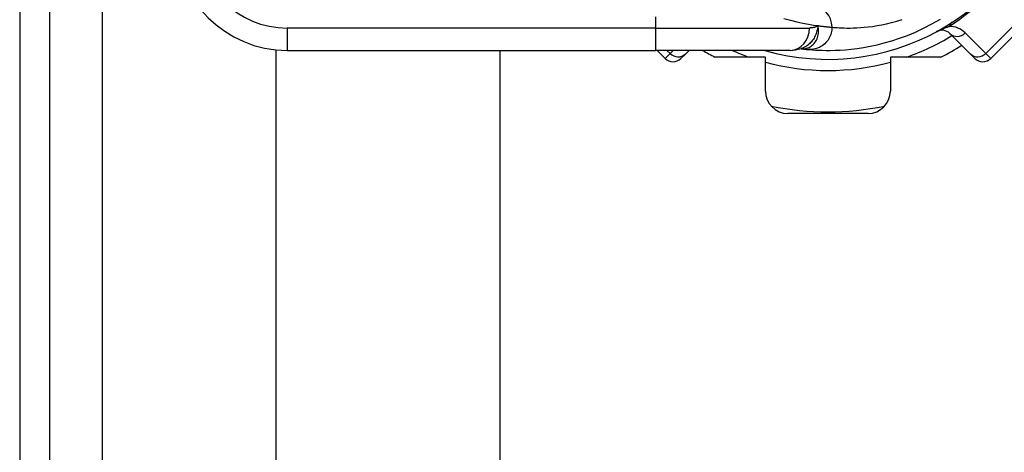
# Model space of a CAD drawing. Header units: inches. Extents: x 2.3 to 72.2, y 3.3 to 39.4.
# Tile 7 of 76: x 2.3 to 4, y 10.7 to 11.5. Entities that reach past the tile are written whole.
import ezdxf

# ---------------------------------------------------------------- set-up
doc = ezdxf.new("R2010")
doc.units = ezdxf.units.IN
doc.header["$MEASUREMENT"] = 0
doc.layers.add('Visible Edges(ANSI)', color=7, linetype='Continuous', lineweight=25)
doc.layers.add('Visible Tangent Edges(ANSI)', color=7, linetype='Continuous', lineweight=25)

msp = doc.modelspace()

# ---------------------------------------------------------------- linework, layer by layer
at = {"layer": 'Visible Edges(ANSI)'}
for p, q in [((2.2561, 27.2221), (2.2561, 7.7111)), ((2.3091, 7.7111), (2.3091, 27.2221)), ((3.9669, 11.417), (4.0782, 11.5284)), ((3.895, 11.461), (3.9312, 11.4248)), ((2.7082, 8.3835), (2.7082, 11.4322)), ((3.6328, 11.4342), (3.6329, 11.4342)), ((2.7274, 11.4313), (3.3764, 11.4313)), ((3.1019, 11.4313), (3.1019, 8.3835)), ((3.6137, 11.4313), (3.3764, 11.4313)), ((3.3792, 11.4313), (3.3934, 11.417)), ((3.4291, 11.4248), (3.4212, 11.417)), ((3.4291, 11.4248), (3.4355, 11.4313)), ((3.5701, 11.4194), (3.4811, 11.4194)), ((3.5701, 11.3595), (3.5701, 11.4194)), ((3.7901, 11.4194), (3.7901, 11.3595)), ((3.8792, 11.4194), (3.7901, 11.4194)), ((3.939, 11.417), (3.9312, 11.4248)), ((3.7508, 11.3201), (3.6095, 11.3201))]:
    msp.add_line(p, q, dxfattribs=at)
at = {"layer": 'Visible Edges(ANSI)', "flags": 128}
for points in [[(3.6449, 11.4329), (3.6486, 11.4326), (3.653, 11.4322), (3.658, 11.4319), (3.6637, 11.4316), (3.67, 11.4314), (3.677, 11.4313), (3.6846, 11.4313), (3.6928, 11.4315), (3.7016, 11.4319), (3.7111, 11.4325), (3.7211, 11.4335), (3.7317, 11.4347), (3.7428, 11.4364), (3.7545, 11.4385), (3.7667, 11.4412), (3.7794, 11.4443), (3.7926, 11.4481), (3.8061, 11.4525), (3.8201, 11.4577), (3.8343, 11.4636), (3.8488, 11.4703), (3.8635, 11.4779), (3.8783, 11.4863)], [(3.6137, 11.4313), (3.6232, 11.432), (3.6331, 11.4343)], [(3.6329, 11.4342), (3.6335, 11.4341), (3.6342, 11.434), (3.6348, 11.4339), (3.6354, 11.4339), (3.636, 11.4338), (3.6366, 11.4337), (3.6372, 11.4337), (3.6378, 11.4336), (3.6383, 11.4335), (3.6388, 11.4335), (3.6394, 11.4334), (3.6399, 11.4334), (3.6404, 11.4333), (3.6408, 11.4333), (3.6413, 11.4332), (3.6418, 11.4332), (3.6422, 11.4331), (3.6426, 11.4331), (3.643, 11.4331), (3.6434, 11.433), (3.6438, 11.433), (3.6442, 11.4329), (3.6445, 11.4329), (3.6449, 11.4329)]]:
    msp.add_lwpolyline(points, dxfattribs=at)
at = {"layer": 'Visible Edges(ANSI)'}
for centre, radius, start, end in [((3.6801, 11.8151), 0.3996, 253.8612, 343.6482), ((2.7274, 11.6281), 0.1969, 180, 270), ((3.8811, 11.4471), 0.0197, 45, 118.6389), ((3.6801, 11.8151), 0.4429, 296.7049, 302.1604), ((3.4073, 11.4309), 0.0197, 225, 315), ((3.6801, 11.8151), 0.4429, 240.0736, 243.2951), ((3.953, 11.4309), 0.0197, 225, 315), ((3.6095, 11.3595), 0.0394, 180, 270), ((3.7508, 11.3595), 0.0394, 270, 0), ((3.6801, 11.8151), 0.4921, 258.2772, 281.7228)]:
    msp.add_arc(centre, radius, start, end, dxfattribs=at)
at = {"layer": 'Visible Tangent Edges(ANSI)'}
for p, q in [((2.4021, 7.7111), (2.4021, 27.2221)), ((4.0696, 11.5371), (3.9582, 11.4257)), ((3.3764, 11.4903), (3.3764, 11.4706)), ((3.3764, 11.4706), (2.7274, 11.4706)), ((2.7274, 11.4706), (2.7274, 11.4313)), ((3.3764, 11.4706), (3.6476, 11.4706)), ((3.3764, 11.4706), (3.3764, 11.4313)), ((3.9582, 11.4257), (3.922, 11.4619)), ((3.3934, 11.417), (3.4021, 11.4257)), ((3.4021, 11.4257), (3.3965, 11.4313)), ((3.4076, 11.4313), (3.4021, 11.4257)), ((3.9582, 11.4257), (3.9669, 11.417))]:
    msp.add_line(p, q, dxfattribs=at)
at = {"layer": 'Visible Tangent Edges(ANSI)', "flags": 128}
for points in [[(3.6022, 11.4874), (3.6142, 11.4842), (3.6256, 11.4815), (3.6361, 11.4792), (3.6458, 11.4774), (3.6547, 11.4759), (3.6627, 11.4748)], [(3.6874, 11.4721), (3.69, 11.4718), (3.693, 11.4716), (3.6964, 11.4713), (3.7002, 11.4711), (3.7043, 11.4709), (3.7089, 11.4707), (3.7138, 11.4706), (3.7192, 11.4706), (3.7249, 11.4707), (3.7309, 11.471), (3.7374, 11.4713), (3.7442, 11.4719), (3.7513, 11.4726), (3.7588, 11.4736), (3.7667, 11.4748), (3.7749, 11.4763), (3.7834, 11.478), (3.7922, 11.4802), (3.8013, 11.4827), (3.8107, 11.4856)], [(3.6627, 11.4748), (3.6623, 11.4724), (3.6619, 11.47), (3.6614, 11.4677), (3.6608, 11.4655), (3.6602, 11.4633), (3.6594, 11.4611), (3.6586, 11.459), (3.6577, 11.4569), (3.6567, 11.4549), (3.6557, 11.453), (3.6545, 11.4511), (3.6532, 11.4493), (3.6519, 11.4475), (3.6505, 11.4459), (3.6491, 11.4443), (3.6475, 11.4428), (3.6459, 11.4414), (3.6442, 11.4401), (3.6425, 11.4388), (3.6407, 11.4377), (3.6389, 11.4367), (3.637, 11.4358), (3.6351, 11.435), (3.6331, 11.4343)], [(3.6342, 11.4341), (3.6363, 11.4341), (3.6385, 11.4342), (3.6407, 11.4345), (3.6428, 11.4351), (3.6449, 11.4358), (3.6469, 11.4366), (3.6489, 11.4377), (3.6508, 11.4389), (3.6526, 11.4403), (3.6543, 11.4418), (3.6559, 11.4435), (3.6573, 11.4454), (3.6587, 11.4473), (3.6599, 11.4494), (3.6609, 11.4516), (3.6618, 11.4539), (3.6626, 11.4563), (3.6632, 11.4588), (3.6635, 11.4613), (3.6638, 11.464), (3.6638, 11.4666), (3.6636, 11.4693), (3.6632, 11.472), (3.6627, 11.4748)], [(3.6874, 11.4721), (3.6873, 11.4696), (3.687, 11.4671), (3.6866, 11.4646), (3.686, 11.462), (3.6853, 11.4594), (3.6843, 11.4569), (3.6832, 11.4544), (3.6818, 11.4519), (3.6803, 11.4495), (3.6786, 11.4472), (3.6767, 11.445), (3.6746, 11.443), (3.6725, 11.4411), (3.6702, 11.4394), (3.6677, 11.4379), (3.6653, 11.4366), (3.6627, 11.4355), (3.6601, 11.4345), (3.6575, 11.4338), (3.6549, 11.4333), (3.6523, 11.4329), (3.6498, 11.4327), (3.6473, 11.4327), (3.6449, 11.4329)], [(3.6627, 11.4748), (3.6621, 11.4744), (3.6616, 11.4741), (3.661, 11.4738), (3.6604, 11.4735), (3.6598, 11.4732), (3.6593, 11.4729), (3.6587, 11.4727), (3.6581, 11.4724), (3.6574, 11.4722), (3.6568, 11.472), (3.6562, 11.4718), (3.6556, 11.4716), (3.6549, 11.4715), (3.6543, 11.4713), (3.6537, 11.4712), (3.653, 11.4711), (3.6523, 11.471), (3.6517, 11.4709), (3.651, 11.4708), (3.6503, 11.4707), (3.6497, 11.4707), (3.649, 11.4707), (3.6483, 11.4706), (3.6476, 11.4706)], [(3.6627, 11.4748), (3.6641, 11.4746), (3.6656, 11.4744), (3.6669, 11.4742), (3.6683, 11.474), (3.6696, 11.4739), (3.6709, 11.4737), (3.6721, 11.4736), (3.6733, 11.4734), (3.6745, 11.4733), (3.6756, 11.4732), (3.6767, 11.4731), (3.6778, 11.473), (3.6788, 11.4729), (3.6798, 11.4728), (3.6807, 11.4727), (3.6816, 11.4726), (3.6825, 11.4725), (3.6833, 11.4724), (3.6841, 11.4724), (3.6848, 11.4723), (3.6855, 11.4722), (3.6862, 11.4722), (3.6868, 11.4721), (3.6874, 11.4721)], [(3.8717, 11.4644), (3.8734, 11.4653), (3.8747, 11.4659), (3.8758, 11.4664), (3.8768, 11.4669), (3.8779, 11.4674), (3.8788, 11.4678), (3.8798, 11.4682), (3.8807, 11.4686), (3.8816, 11.469), (3.8825, 11.4693), (3.8834, 11.4697), (3.8843, 11.47), (3.8851, 11.4703), (3.8859, 11.4707), (3.8868, 11.471), (3.8876, 11.4713), (3.8884, 11.4716), (3.8892, 11.4719), (3.8899, 11.4721), (3.8907, 11.4724), (3.8915, 11.4727), (3.8922, 11.4729), (3.893, 11.4732), (3.8937, 11.4734)], [(3.6329, 11.4342), (3.6329, 11.4342), (3.633, 11.4342), (3.633, 11.4342), (3.633, 11.4342), (3.6331, 11.4342), (3.6331, 11.4342), (3.6332, 11.4342), (3.6332, 11.4341), (3.6332, 11.4341), (3.6333, 11.4341), (3.6333, 11.4341), (3.6334, 11.4341), (3.6334, 11.4341), (3.6335, 11.4341), (3.6336, 11.4341), (3.6336, 11.4341), (3.6337, 11.4341), (3.6337, 11.4341), (3.6338, 11.4341), (3.6339, 11.4341), (3.6339, 11.4341), (3.634, 11.4341), (3.6341, 11.4341), (3.6342, 11.4341)]]:
    msp.add_lwpolyline(points, dxfattribs=at)
at = {"layer": 'Visible Tangent Edges(ANSI)'}
for centre, radius, start, end in [((2.7274, 11.6281), 0.1575, 180, 270), ((3.654, 11.8412), 0.439, 303.0901, 326.9099), ((3.8942, 11.4341), 0.0394, 45, 90.6587), ((3.6801, 11.8151), 0.4193, 289.3241, 301.4236), ((3.6801, 11.8151), 0.4193, 246.2758, 250.6759), ((3.6801, 11.8151), 0.4193, 254.7906, 285.2094)]:
    msp.add_arc(centre, radius, start, end, dxfattribs=at)
for centre, major_axis, ratio, start_param, end_param in [((3.6485, 11.4721), (0.0036, 0.0392), 0.987056, 4.803178, 6.283185), ((3.6137, 11.4706), (0, -0.0394), 0.860915, 0, 1.570796), ((3.9198, 11.4473), (-0.0215, 0.033), 0.48633, 0, 0.409204), ((3.9089, 11.475), (-0.0139, -0.0139), 0.937622, 0, 1.570796), ((3.6201, 11.2378), (0.0125, 0.1965), 0.394768, 6.26267, 6.279105), ((3.4151, 11.4388), (0.0139, -0.0139), 0.937622, 4.712389, 6.283185), ((3.9451, 11.4388), (-0.0139, -0.0139), 0.937622, 0, 1.570796)]:
    msp.add_ellipse(centre, major_axis=major_axis, ratio=ratio, start_param=start_param, end_param=end_param, dxfattribs=at)

doc.saveas('drawing.dxf')
